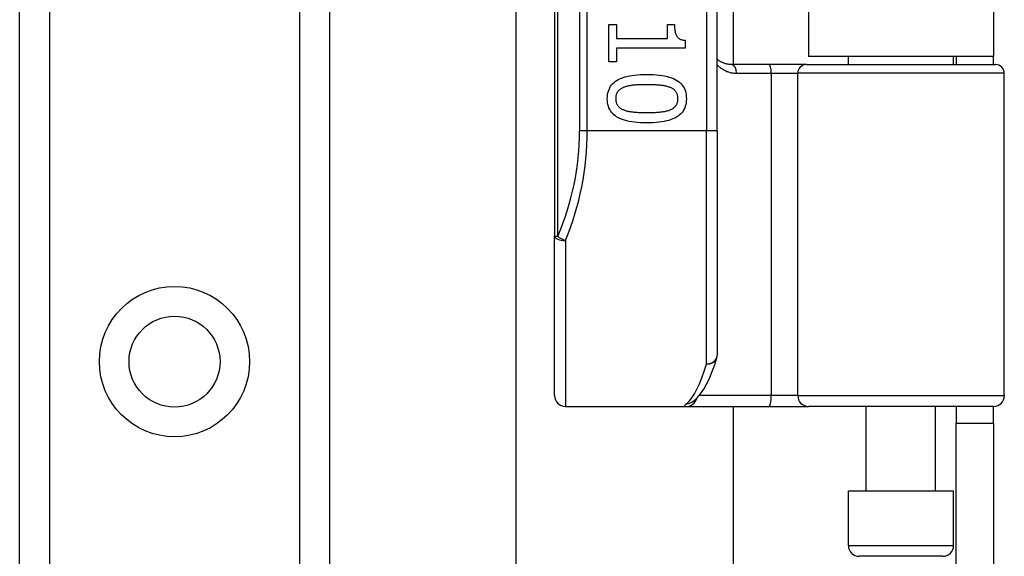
# Model space of a CAD drawing. Header units: inches. Extents: x 6 to 217, y 10 to 119.
# Tile 76 of 141: x 39.69 to 41.477, y 56.906 to 57.879. Entities that reach past the tile are written whole.
import ezdxf

# ---------------------------------------------------------------- set-up
doc = ezdxf.new("R2010")
doc.units = ezdxf.units.IN
doc.header["$MEASUREMENT"] = 0
doc.layers.add('Visible Edges(ANSI)', color=7, linetype='Continuous', lineweight=25)
doc.layers.add('Visible Tangent Edges(ANSI)', color=7, linetype='Continuous', lineweight=25)

msp = doc.modelspace()

# ---------------------------------------------------------------- linework, layer by layer
at = {"layer": 'Visible Edges(ANSI)'}
for p, q in [((39.6904, 21.4993), (39.6904, 78.2552)), ((40.2524, 78.2552), (40.2524, 21.4993)), ((40.6609, 59.3688), (40.6609, 57.4866)), ((40.9562, 57.6777), (40.9562, 59.1777)), ((40.985, 59.0577), (40.985, 57.7978)), ((41.1214, 59.0432), (41.1214, 57.8122)), ((41.4574, 59.0432), (41.4574, 57.8122)), ((40.5913, 41.7627), (40.5913, 57.9918)), ((40.7595, 57.8702), (40.7736, 57.8702)), ((40.7595, 57.803), (40.7595, 57.8702)), ((40.7736, 57.8702), (40.7736, 57.8452)), ((40.8659, 57.8702), (40.8785, 57.8702)), ((40.8659, 57.8452), (40.8659, 57.8702)), ((40.7736, 57.8452), (40.8659, 57.8452)), ((40.8978, 57.8418), (40.8978, 57.8275)), ((40.7736, 57.8275), (40.7736, 57.803)), ((40.8978, 57.8275), (40.7736, 57.8275)), ((41.4574, 57.8122), (41.1214, 57.8122)), ((41.194, 57.7978), (41.194, 57.8122)), ((41.3849, 57.7978), (41.3849, 57.8122)), ((41.3894, 57.8122), (41.3894, 57.7978)), ((41.4574, 57.7978), (41.4574, 57.8122)), ((40.7736, 57.803), (40.7595, 57.803)), ((41.0504, 57.7978), (40.982, 57.7978)), ((41.1179, 57.7978), (41.0504, 57.7978)), ((41.1179, 57.7978), (41.4612, 57.7978)), ((41.4769, 57.1974), (41.4769, 57.7821)), ((40.9562, 57.6777), (40.9562, 57.2715)), ((40.6609, 57.1974), (40.6609, 57.4866)), ((40.9123, 57.1868), (40.9128, 57.1871)), ((40.6806, 57.1777), (40.9001, 57.1777)), ((40.9001, 57.1777), (41.0496, 57.1777)), ((40.985, 57.1777), (40.985, 42.5767)), ((41.0496, 57.1777), (41.1219, 57.1777)), ((41.4573, 57.1777), (41.1219, 57.1777)), ((41.2265, 57.0242), (41.2265, 57.1777)), ((41.3524, 57.0242), (41.3524, 57.1777)), ((41.3894, 57.1777), (41.3894, 57.1467)), ((41.4574, 57.1467), (41.4574, 57.1777)), ((41.3894, 56.8347), (41.3894, 57.1467)), ((41.4574, 57.1467), (41.3894, 57.1467)), ((41.4574, 57.1467), (41.4574, 56.8347)), ((41.3849, 57.0242), (41.194, 57.0242)), ((41.194, 56.9258), (41.194, 57.0242)), ((41.3849, 56.9258), (41.3849, 57.0242)), ((41.3652, 56.9061), (41.2137, 56.9061))]:
    msp.add_line(p, q, dxfattribs=at)
at = {"layer": 'Visible Edges(ANSI)', "flags": 128}
for points in [[(40.8785, 57.8702), (40.8786, 57.8679), (40.8787, 57.8657), (40.8788, 57.8636), (40.879, 57.8616), (40.8792, 57.8597), (40.8796, 57.8579), (40.8799, 57.8562), (40.8803, 57.8547), (40.8808, 57.8532), (40.8813, 57.8518), (40.8819, 57.8505), (40.8826, 57.8494), (40.8833, 57.8483), (40.8841, 57.8473), (40.885, 57.8464), (40.886, 57.8455), (40.8872, 57.8448), (40.8884, 57.8441), (40.8897, 57.8435), (40.8911, 57.843), (40.8926, 57.8426), (40.8942, 57.8422), (40.8959, 57.842), (40.8978, 57.8418)], [(40.982, 57.7978), (40.9808, 57.7978), (40.9795, 57.7979), (40.9783, 57.798), (40.9771, 57.7981), (40.9759, 57.7983), (40.9747, 57.7985), (40.9735, 57.7987), (40.9724, 57.799), (40.9712, 57.7993), (40.9701, 57.7996), (40.969, 57.8), (40.9679, 57.8004), (40.9669, 57.8008), (40.9658, 57.8013), (40.9648, 57.8018), (40.9637, 57.8023), (40.9627, 57.8028), (40.9617, 57.8034), (40.9608, 57.804), (40.9598, 57.8046), (40.9589, 57.8053), (40.958, 57.806), (40.9571, 57.8067), (40.9562, 57.8074)], [(40.7566, 57.7359), (40.7567, 57.7396), (40.7571, 57.7432), (40.7577, 57.7465), (40.7586, 57.7497), (40.7597, 57.7528), (40.761, 57.7557), (40.7626, 57.7584), (40.7645, 57.7609), (40.7666, 57.7633), (40.7689, 57.7655), (40.7715, 57.7675), (40.7743, 57.7694), (40.7774, 57.7711), (40.7807, 57.7726), (40.7843, 57.774), (40.7882, 57.7753), (40.7923, 57.7764), (40.7967, 57.7773), (40.8013, 57.7782), (40.8062, 57.7788), (40.8113, 57.7793), (40.8167, 57.7797), (40.8224, 57.7799), (40.8283, 57.78)], [(40.8283, 57.78), (40.8344, 57.7799), (40.8402, 57.7797), (40.8457, 57.7793), (40.8509, 57.7788), (40.8559, 57.7781), (40.8606, 57.7773), (40.865, 57.7763), (40.8691, 57.7752), (40.873, 57.774), (40.8765, 57.7725), (40.8798, 57.771), (40.8828, 57.7692), (40.8856, 57.7674), (40.8881, 57.7653), (40.8904, 57.7631), (40.8924, 57.7607), (40.8942, 57.7582), (40.8958, 57.7555), (40.8971, 57.7527), (40.8982, 57.7496), (40.899, 57.7464), (40.8996, 57.7431), (40.9, 57.7396), (40.9001, 57.7359)], [(40.8283, 57.7613), (40.8259, 57.7612), (40.8236, 57.7612), (40.8213, 57.7612), (40.8192, 57.7612), (40.817, 57.7611), (40.815, 57.761), (40.813, 57.761), (40.8111, 57.7609), (40.8092, 57.7608), (40.8074, 57.7606), (40.8057, 57.7605), (40.8041, 57.7604), (40.8025, 57.7602), (40.8009, 57.76), (40.7993, 57.7598), (40.7978, 57.7595), (40.7963, 57.7593), (40.7949, 57.759), (40.7935, 57.7586), (40.7921, 57.7583), (40.7907, 57.7579), (40.7893, 57.7575), (40.788, 57.757), (40.7868, 57.7566)], [(40.8703, 57.7565), (40.8691, 57.7569), (40.8678, 57.7573), (40.8665, 57.7577), (40.8652, 57.7581), (40.8638, 57.7585), (40.8623, 57.7588), (40.8608, 57.7591), (40.8593, 57.7594), (40.8577, 57.7596), (40.856, 57.7599), (40.8543, 57.7601), (40.8525, 57.7602), (40.8507, 57.7604), (40.8489, 57.7606), (40.847, 57.7607), (40.8451, 57.7608), (40.8431, 57.7609), (40.8411, 57.761), (40.8391, 57.7611), (40.837, 57.7611), (40.8349, 57.7612), (40.8327, 57.7612), (40.8305, 57.7612), (40.8283, 57.7613)], [(40.7868, 57.7566), (40.7856, 57.7561), (40.7845, 57.7556), (40.7834, 57.7551), (40.7824, 57.7545), (40.7814, 57.7539), (40.7804, 57.7533), (40.7795, 57.7527), (40.7787, 57.752), (40.7779, 57.7513), (40.7771, 57.7505), (40.7764, 57.7497), (40.7758, 57.7489), (40.7751, 57.7481), (40.7746, 57.7472), (40.7741, 57.7462), (40.7736, 57.7453), (40.7732, 57.7442), (40.7729, 57.7432), (40.7726, 57.7421), (40.7723, 57.7409), (40.7721, 57.7397), (40.772, 57.7385), (40.7719, 57.7372), (40.7719, 57.7359)], [(40.8848, 57.7359), (40.8848, 57.7372), (40.8847, 57.7384), (40.8846, 57.7396), (40.8844, 57.7407), (40.8842, 57.7419), (40.8839, 57.7429), (40.8836, 57.744), (40.8832, 57.745), (40.8828, 57.7459), (40.8823, 57.7468), (40.8818, 57.7477), (40.8812, 57.7486), (40.8805, 57.7494), (40.8799, 57.7502), (40.8791, 57.7509), (40.8784, 57.7517), (40.8775, 57.7524), (40.8766, 57.753), (40.8757, 57.7537), (40.8747, 57.7543), (40.8737, 57.7549), (40.8726, 57.7554), (40.8715, 57.756), (40.8703, 57.7565)], [(40.8284, 57.6919), (40.8224, 57.692), (40.8166, 57.6922), (40.8111, 57.6926), (40.8059, 57.6931), (40.8009, 57.6938), (40.7963, 57.6946), (40.7919, 57.6956), (40.7877, 57.6967), (40.7839, 57.698), (40.7803, 57.6994), (40.777, 57.701), (40.774, 57.7027), (40.7712, 57.7046), (40.7687, 57.7066), (40.7664, 57.7088), (40.7643, 57.7112), (40.7625, 57.7137), (40.761, 57.7164), (40.7596, 57.7192), (40.7585, 57.7222), (40.7577, 57.7254), (40.7571, 57.7287), (40.7567, 57.7322), (40.7566, 57.7359)], [(40.7719, 57.7359), (40.7719, 57.7347), (40.772, 57.7334), (40.7721, 57.7323), (40.7723, 57.7311), (40.7725, 57.73), (40.7728, 57.729), (40.7731, 57.7279), (40.7735, 57.7269), (40.7739, 57.726), (40.7744, 57.7251), (40.775, 57.7242), (40.7755, 57.7233), (40.7762, 57.7225), (40.7768, 57.7217), (40.7776, 57.721), (40.7784, 57.7203), (40.7792, 57.7196), (40.7801, 57.7189), (40.781, 57.7183), (40.782, 57.7177), (40.783, 57.7171), (40.7841, 57.7166), (40.7852, 57.7161), (40.7864, 57.7156)], [(40.9001, 57.7359), (40.9, 57.7322), (40.8996, 57.7287), (40.899, 57.7253), (40.8981, 57.7221), (40.897, 57.7191), (40.8956, 57.7162), (40.894, 57.7135), (40.8922, 57.711), (40.8901, 57.7087), (40.8877, 57.7065), (40.8851, 57.7044), (40.8822, 57.7026), (40.8791, 57.7009), (40.8758, 57.6993), (40.8722, 57.6979), (40.8683, 57.6966), (40.8642, 57.6955), (40.8598, 57.6946), (40.8552, 57.6938), (40.8504, 57.6931), (40.8453, 57.6926), (40.8399, 57.6922), (40.8343, 57.692), (40.8284, 57.6919)], [(40.8705, 57.7157), (40.8717, 57.7162), (40.8728, 57.7167), (40.8738, 57.7172), (40.8748, 57.7178), (40.8758, 57.7184), (40.8767, 57.719), (40.8776, 57.7197), (40.8784, 57.7203), (40.8791, 57.721), (40.8799, 57.7218), (40.8805, 57.7225), (40.8812, 57.7233), (40.8818, 57.7242), (40.8823, 57.725), (40.8828, 57.726), (40.8832, 57.7269), (40.8836, 57.7279), (40.8839, 57.7289), (40.8842, 57.73), (40.8844, 57.7311), (40.8846, 57.7322), (40.8847, 57.7334), (40.8848, 57.7346), (40.8848, 57.7359)], [(40.7864, 57.7156), (40.7876, 57.7151), (40.7888, 57.7147), (40.7901, 57.7143), (40.7914, 57.714), (40.7927, 57.7136), (40.7942, 57.7133), (40.7956, 57.713), (40.7971, 57.7127), (40.7987, 57.7124), (40.8003, 57.7122), (40.802, 57.712), (40.8037, 57.7118), (40.8055, 57.7116), (40.8073, 57.7114), (40.8092, 57.7113), (40.8111, 57.7112), (40.8131, 57.7111), (40.8152, 57.7109), (40.8172, 57.7109), (40.8194, 57.7108), (40.8216, 57.7107), (40.8238, 57.7107), (40.8261, 57.7107), (40.8284, 57.7107)], [(40.8284, 57.7107), (40.8307, 57.7107), (40.833, 57.7107), (40.8353, 57.7107), (40.8374, 57.7108), (40.8396, 57.7109), (40.8417, 57.7109), (40.8437, 57.7111), (40.8457, 57.7112), (40.8476, 57.7113), (40.8494, 57.7114), (40.8513, 57.7116), (40.853, 57.7118), (40.8547, 57.712), (40.8564, 57.7122), (40.858, 57.7124), (40.8596, 57.7127), (40.8611, 57.713), (40.8626, 57.7133), (40.8641, 57.7137), (40.8654, 57.714), (40.8668, 57.7144), (40.8681, 57.7148), (40.8693, 57.7152), (40.8705, 57.7157)], [(40.9128, 57.1871), (40.9197, 57.1934), (40.9259, 57.2008), (40.9315, 57.2091), (40.9368, 57.2184), (40.9418, 57.2287), (40.9465, 57.24), (40.951, 57.2523), (40.9554, 57.2657)]]:
    msp.add_lwpolyline(points, dxfattribs=at)
at = {"layer": 'Visible Edges(ANSI)'}
msp.add_circle((39.9714, 57.2591), 0.0825, dxfattribs=at)
for centre, radius, start, end in [((41.4612, 57.7821), 0.0157, 0, 90), ((40.9365, 57.2715), 0.0197, 342.9585, 0), ((40.6806, 57.1974), 0.0197, 180, 270), ((41.4573, 57.1974), 0.0197, 270, 0), ((41.2137, 56.9258), 0.0197, 180, 270), ((41.3652, 56.9258), 0.0197, 270, 0)]:
    msp.add_arc(centre, radius, start, end, dxfattribs=at)
at = {"layer": 'Visible Tangent Edges(ANSI)'}
for p, q in [((39.7443, 78.2552), (39.7443, 21.4993)), ((40.1986, 21.4993), (40.1986, 78.2552)), ((40.6667, 57.4866), (40.6667, 59.3688)), ((40.7064, 59.1777), (40.7064, 57.6777)), ((40.7203, 57.6777), (40.7203, 59.1777)), ((40.9365, 59.1777), (40.9365, 57.6777)), ((40.9911, 57.7821), (41.054, 57.7821)), ((41.054, 57.7821), (41.1022, 57.7821)), ((41.054, 57.7821), (41.054, 57.1974)), ((41.4769, 57.7821), (41.1022, 57.7821)), ((41.1022, 57.1974), (41.1022, 57.7821)), ((40.7203, 57.6777), (40.7064, 57.6777)), ((40.9365, 57.6777), (40.7203, 57.6777)), ((40.9562, 57.6777), (40.9365, 57.6777)), ((40.9365, 57.2548), (40.9365, 57.6777)), ((40.6609, 57.4866), (40.6667, 57.4866)), ((40.6806, 57.4788), (40.6806, 57.1777)), ((41.054, 57.1974), (40.9233, 57.1974)), ((41.1022, 57.1974), (41.054, 57.1974)), ((41.1022, 57.1974), (41.4769, 57.1974)), ((41.194, 56.9258), (41.3849, 56.9258))]:
    msp.add_line(p, q, dxfattribs=at)
at = {"layer": 'Visible Tangent Edges(ANSI)', "flags": 128}
for points in [[(40.9562, 57.7973), (40.9574, 57.7961), (40.9586, 57.795), (40.9598, 57.7939), (40.961, 57.7929), (40.9623, 57.7919), (40.9636, 57.7909), (40.9649, 57.79), (40.9662, 57.7892), (40.9676, 57.7884), (40.969, 57.7876), (40.9705, 57.7869), (40.9719, 57.7862), (40.9734, 57.7855), (40.9749, 57.785), (40.9764, 57.7844), (40.978, 57.7839), (40.9796, 57.7835), (40.9811, 57.7831), (40.9828, 57.7828), (40.9844, 57.7826), (40.9861, 57.7823), (40.9877, 57.7822), (40.9894, 57.7821), (40.9911, 57.7821)], [(40.9007, 57.1832), (40.9002, 57.1828), (40.8997, 57.1824), (40.8993, 57.182), (40.8989, 57.1816), (40.8985, 57.1812), (40.8982, 57.1808), (40.8979, 57.1805), (40.8977, 57.1802), (40.8975, 57.1799), (40.8973, 57.1796), (40.8972, 57.1794), (40.8972, 57.1791), (40.8972, 57.1789), (40.8972, 57.1787), (40.8973, 57.1785), (40.8974, 57.1783), (40.8976, 57.1782), (40.8978, 57.1781), (40.8981, 57.178), (40.8984, 57.1779), (40.8987, 57.1778), (40.8991, 57.1778), (40.8996, 57.1777), (40.9001, 57.1777)]]:
    msp.add_lwpolyline(points, dxfattribs=at)
at = {"layer": 'Visible Tangent Edges(ANSI)'}
msp.add_circle((39.9714, 57.2591), 0.1363, dxfattribs=at)
msp.add_arc((40.226, 57.6777), 0.4803, 336.5561, 0, dxfattribs=at)
for centre, major_axis, ratio, start_param, end_param in [((40.982, 57.7821), (0, 0.0157), 0.580671, 4.712389, 6.283185), ((41.0504, 57.7821), (0, 0.0157), 0.225879, 4.712389, 6.283185), ((41.1179, 57.7821), (0, 0.0157), 0.998608, 0, 1.570796), ((40.24, 57.6777), (0, 0.5), 0.96063, 4.303216, 4.712389), ((40.6806, 57.4866), (-0.0197, 0), 0.39785, 0, 1.570796), ((40.6806, 57.4866), (-0.0181, 0.0078), 0.369668, 0.864875, 1.72975), ((40.9365, 57.2715), (0.0197, 0), 0.845842, 4.712389, 6.283185), ((40.9365, 57.2715), (0.0188, -0.0058), 0.834757, 4.962887, 6.283185), ((40.887, 57.6777), (0, -0.5), 0.185699, 0.148494, 0.562654), ((40.9001, 57.1974), (0, -0.0197), 0.985236, 0, 1.320384), ((40.9007, 57.2027), (0.012, -0.0156), 0.971402, 5.610492, 6.283185), ((41.0496, 57.1974), (0, -0.0197), 0.225879, 0, 1.570796), ((41.1219, 57.1974), (0, -0.0197), 0.998608, 4.712389, 6.283185)]:
    msp.add_ellipse(centre, major_axis=major_axis, ratio=ratio, start_param=start_param, end_param=end_param, dxfattribs=at)

doc.saveas('drawing.dxf')
